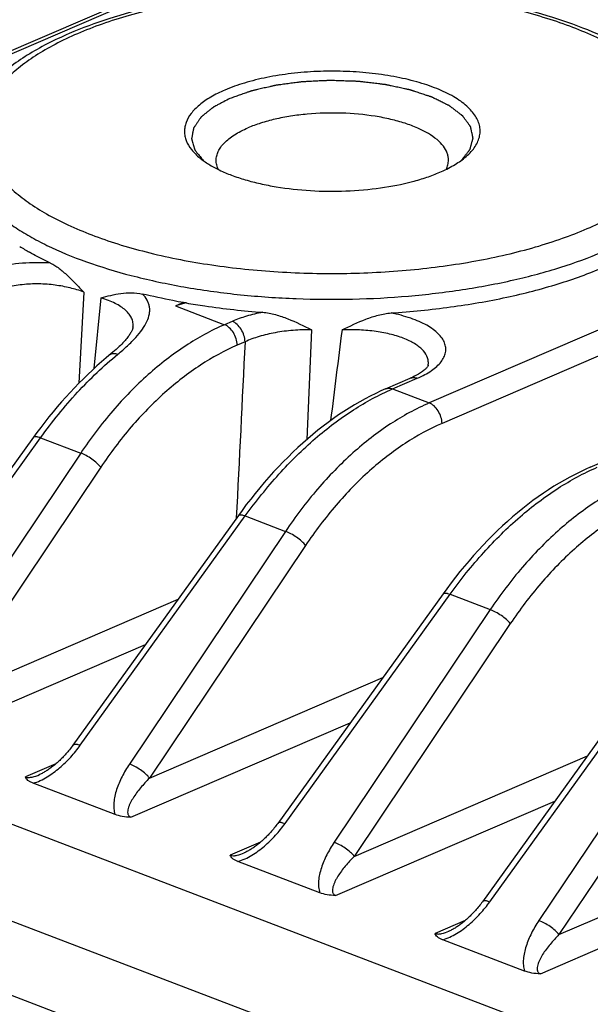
# Model space of a CAD drawing. Header units: millimetres. Extents: x 37 to 570, y 22 to 398.
# Tile 9 of 52: x 112 to 120, y 198 to 212. Entities that reach past the tile are written whole.
import ezdxf

# ---------------------------------------------------------------- set-up
doc = ezdxf.new("R2010")
doc.units = ezdxf.units.MM
doc.header["$LTSCALE"] = 32.67
doc.layers.add('00_COMPONENTS', color=7, linetype='CONTINUOUS')

msp = doc.modelspace()

# ---------------------------------------------------------------- linework, layer by layer
at = {"layer": '00_COMPONENTS', "color": 7}
for p, q in [((108.175, 210.549), (142.686, 225.408)), ((119.81, 206.105), (154.321, 220.965)), ((117.507, 207.55), (117.507, 207.55)), ((116.902, 207.216), (117.253, 207.368)), ((113.058, 201.176), (111.896, 201.62)), ((104.052, 201.487), (130.012, 191.573)), ((115.967, 200.065), (114.805, 200.509)), ((118.876, 198.954), (117.714, 199.398))]:
    msp.add_line(p, q, dxfattribs=at)
at = {"layer": '00_COMPONENTS', "color": 4}
for p, q in [((108.274, 210.548), (142.784, 225.407)), ((152.032, 221.875), (117.522, 207.016)), ((152.214, 221.585), (117.704, 206.726)), ((112.613, 208.591), (112.546, 207.299)), ((112.76, 207.505), (112.859, 208.508)), ((112.76, 207.505), (112.859, 208.508)), ((114.071, 208.435), (113.916, 208.393)), ((113.916, 208.393), (114.613, 208.127)), ((114.724, 208.174), (114.613, 208.127)), ((115.849, 208.055), (115.784, 206.497)), ((114.906, 207.884), (114.795, 207.837)), ((117, 207.215), (117.352, 207.366)), ((117, 207.215), (117.522, 207.016)), ((109.656, 203.269), (112.001, 206.523)), ((112.001, 206.523), (112.571, 206.305)), ((112.571, 206.305), (110.354, 203.002)), ((112.856, 206.105), (110.639, 202.803)), ((112.565, 202.158), (114.909, 205.412)), ((114.909, 205.412), (115.48, 205.194)), ((115.48, 205.194), (113.262, 201.892)), ((115.765, 204.995), (113.548, 201.692)), ((135.495, 191.906), (102.277, 204.592)), ((110.639, 202.803), (113.953, 204.23)), ((115.474, 201.047), (117.818, 204.301)), ((117.818, 204.301), (118.388, 204.083)), ((118.388, 204.083), (116.171, 200.781)), ((118.674, 203.884), (116.457, 200.581)), ((134.314, 190.984), (101.096, 203.669)), ((110.375, 202.247), (113.491, 203.589)), ((118.382, 199.936), (120.727, 203.19)), ((113.548, 201.692), (116.861, 203.119)), ((121.297, 202.972), (119.08, 199.67)), ((121.582, 202.773), (119.365, 199.471)), ((113.283, 201.136), (116.4, 202.478)), ((116.457, 200.581), (119.77, 202.008)), ((112.217, 201.894), (111.786, 201.708)), ((116.192, 200.026), (119.308, 201.367)), ((119.365, 199.471), (122.679, 200.897)), ((115.126, 200.783), (114.695, 200.597)), ((119.101, 198.915), (122.217, 200.257)), ((118.034, 199.672), (117.604, 199.487))]:
    msp.add_line(p, q, dxfattribs=at)
at = {"layer": '00_COMPONENTS', "color": 7}
for points in [[(113.313, 208.09), (113.312, 208.086), (113.311, 208.081), (113.31, 208.074), (113.308, 208.067), (113.305, 208.059), (113.301, 208.051), (113.297, 208.041), (113.292, 208.032), (113.287, 208.021), (113.28, 208.01), (113.273, 207.998), (113.265, 207.986), (113.257, 207.974), (113.247, 207.961), (113.237, 207.947), (113.225, 207.933), (113.213, 207.918), (113.2, 207.902), (113.185, 207.886), (113.17, 207.869), (113.153, 207.852), (113.135, 207.834), (113.116, 207.816), (113.096, 207.797), (113.074, 207.777), (113.052, 207.757), (113.028, 207.737), (113.003, 207.716), (112.932, 207.656)], [(112.932, 207.656), (112.866, 207.6), (112.801, 207.542), (112.736, 207.483), (112.671, 207.422), (112.608, 207.36), (112.545, 207.297), (112.482, 207.232), (112.42, 207.166), (112.358, 207.099), (112.298, 207.031), (112.238, 206.961), (112.178, 206.89), (112.12, 206.818), (112.062, 206.745), (112.004, 206.67), (111.948, 206.595), (111.901, 206.531)], [(117.507, 207.55), (117.507, 207.551), (117.507, 207.55), (117.507, 207.549), (117.506, 207.547), (117.505, 207.545), (117.503, 207.541), (117.501, 207.537), (117.497, 207.531), (117.493, 207.526), (117.488, 207.519), (117.482, 207.512), (117.475, 207.505), (117.467, 207.497), (117.458, 207.489), (117.448, 207.48), (117.438, 207.472), (117.426, 207.463), (117.413, 207.454), (117.399, 207.444), (117.384, 207.435), (117.368, 207.425), (117.351, 207.415), (117.332, 207.405), (117.312, 207.395), (117.29, 207.384), (117.267, 207.374), (117.253, 207.368)], [(116.902, 207.216), (116.836, 207.187), (116.761, 207.152), (116.685, 207.114), (116.61, 207.075), (116.534, 207.033), (116.459, 206.989), (116.384, 206.943), (116.31, 206.896), (116.235, 206.846), (116.161, 206.795), (116.088, 206.741), (116.014, 206.686), (115.941, 206.629), (115.869, 206.57), (115.797, 206.509), (115.726, 206.446), (115.655, 206.382), (115.585, 206.316), (115.516, 206.249), (115.447, 206.18), (115.379, 206.109), (115.311, 206.037), (115.245, 205.963), (115.179, 205.888), (115.114, 205.811), (115.049, 205.733), (114.986, 205.653), (114.923, 205.573), (114.862, 205.491), (114.81, 205.42)], [(111.901, 206.531), (109.552, 203.27)], [(119.81, 206.105), (119.745, 206.076), (119.67, 206.041), (119.594, 206.003), (119.518, 205.964), (119.443, 205.922), (119.368, 205.878), (119.293, 205.833), (119.218, 205.785), (119.144, 205.735), (119.07, 205.684), (118.996, 205.63), (118.923, 205.575), (118.85, 205.518), (118.778, 205.459), (118.706, 205.398), (118.635, 205.336), (118.564, 205.271), (118.494, 205.205), (118.424, 205.138), (118.356, 205.069), (118.287, 204.998), (118.22, 204.926), (118.153, 204.852), (118.087, 204.777), (118.022, 204.7), (117.958, 204.622), (117.895, 204.543), (117.832, 204.462), (117.771, 204.38), (117.719, 204.309)], [(114.81, 205.42), (112.461, 202.16), (112.448, 202.143), (112.436, 202.127), (112.424, 202.111), (112.411, 202.095), (112.399, 202.08), (112.386, 202.065), (112.374, 202.05), (112.361, 202.036), (112.348, 202.022), (112.336, 202.008), (112.323, 201.995), (112.31, 201.982), (112.298, 201.969), (112.285, 201.956), (112.272, 201.944), (112.26, 201.932), (112.247, 201.92), (112.234, 201.909), (112.221, 201.898), (112.209, 201.887), (112.196, 201.876), (112.183, 201.866), (112.171, 201.856), (112.158, 201.846), (112.145, 201.837), (112.133, 201.827), (112.12, 201.819), (112.107, 201.81), (112.095, 201.802), (112.082, 201.794), (112.07, 201.786), (112.058, 201.779), (112.045, 201.772), (112.033, 201.765), (112.021, 201.759), (112.009, 201.753), (111.998, 201.747), (111.986, 201.742), (111.985, 201.741)], [(117.719, 204.309), (115.37, 201.049), (115.357, 201.032), (115.345, 201.016), (115.333, 201), (115.32, 200.984), (115.308, 200.969), (115.295, 200.954), (115.282, 200.939), (115.27, 200.925), (115.257, 200.911), (115.245, 200.897), (115.232, 200.884), (115.219, 200.871), (115.207, 200.858), (115.194, 200.845), (115.181, 200.833), (115.168, 200.821), (115.156, 200.809), (115.143, 200.798), (115.13, 200.787), (115.118, 200.776), (115.105, 200.765), (115.092, 200.755), (115.079, 200.745), (115.067, 200.735), (115.054, 200.726), (115.041, 200.717), (115.029, 200.708), (115.016, 200.699), (115.004, 200.691), (114.991, 200.683), (114.979, 200.675), (114.966, 200.668), (114.954, 200.661), (114.942, 200.654), (114.93, 200.648), (114.918, 200.642), (114.906, 200.636), (114.895, 200.631), (114.893, 200.631)], [(120.628, 203.198), (118.278, 199.938), (118.266, 199.921), (118.254, 199.905), (118.241, 199.889), (118.229, 199.873), (118.216, 199.858), (118.204, 199.843), (118.191, 199.829), (118.179, 199.814), (118.166, 199.8), (118.153, 199.786), (118.141, 199.773), (118.128, 199.76), (118.115, 199.747), (118.103, 199.734), (118.09, 199.722), (118.077, 199.71), (118.064, 199.698), (118.052, 199.687), (118.039, 199.676), (118.026, 199.665), (118.014, 199.654), (118.001, 199.644), (117.988, 199.634), (117.976, 199.624), (117.963, 199.615), (117.95, 199.606), (117.938, 199.597), (117.925, 199.588), (117.913, 199.58), (117.9, 199.572), (117.888, 199.564), (117.875, 199.557), (117.863, 199.55), (117.851, 199.543), (117.839, 199.537), (117.827, 199.531), (117.815, 199.525), (117.803, 199.52), (117.802, 199.52)]]:
    msp.add_lwpolyline(points, dxfattribs=at)
for centre, radius, start, end in [((113.637, 212.352), 3.665, 238.1672, 240.7132), ((115.218, 205.371), 3.29, 111.1587, 113.3131), ((114.016, 208.112), 0.328, 80.2212, 87.4355)]:
    msp.add_arc(centre, radius, start, end, dxfattribs=at)
at = {"layer": '00_COMPONENTS', "color": 4}
msp.add_arc((688.813, 135.301), 577.134, 172.758188, 172.887, dxfattribs=at)
at = {"layer": '00_COMPONENTS', "color": 7}
for points, knots in [([(121.418, 210.734), (121.41, 210.798), (121.383, 210.928), (121.312, 211.114), (121.211, 211.292), (121.083, 211.461), (120.931, 211.62), (120.691, 211.825), (120.332, 212.059), (119.833, 212.297), (119.263, 212.501), (118.632, 212.668), (117.951, 212.795), (117.232, 212.88), (116.492, 212.922), (115.744, 212.92), (115.005, 212.873), (114.289, 212.783), (113.61, 212.652), (112.983, 212.481), (112.59, 212.337), (112.405, 212.258)], [0, 0, 0, 0, 0.019766, 0.039806, 0.060317, 0.081526, 0.103646, 0.126863, 0.177069, 0.232781, 0.293958, 0.360102, 0.430386, 0.503762, 0.57903, 0.65491, 0.730092, 0.803298, 0.873338, 0.939175, 1, 1, 1, 1]), ([(112.405, 212.258), (112.3, 212.212), (112.098, 212.118), (111.815, 211.959), (111.564, 211.787), (111.346, 211.602), (111.164, 211.403), (111.019, 211.189), (110.918, 210.962), (110.882, 210.802), (110.873, 210.722)], [0, 0, 0, 0, 0.152034, 0.294802, 0.428558, 0.553967, 0.672164, 0.784712, 0.893419, 1, 1, 1, 1]), ([(118.027, 210.498), (118.054, 210.519), (118.102, 210.563), (118.163, 210.635), (118.208, 210.709), (118.236, 210.785), (118.248, 210.862), (118.242, 210.94), (118.219, 211.016), (118.179, 211.091), (118.124, 211.163), (118.053, 211.233), (117.967, 211.301), (117.829, 211.389), (117.621, 211.487), (117.336, 211.581), (117.014, 211.654), (116.665, 211.704), (116.3, 211.727), (115.93, 211.725), (115.567, 211.696), (115.222, 211.642), (114.905, 211.565), (114.709, 211.496), (114.618, 211.457)], [0, 0, 0, 0, 0.023083, 0.044153, 0.063484, 0.081488, 0.09872, 0.115835, 0.133504, 0.152324, 0.172759, 0.195126, 0.219618, 0.246319, 0.306273, 0.374393, 0.449369, 0.529462, 0.612657, 0.696787, 0.779639, 0.859063, 0.933077, 1, 1, 1, 1]), ([(114.618, 211.457), (114.549, 211.427), (114.423, 211.365), (114.26, 211.254), (114.138, 211.134), (114.073, 211.023), (114.049, 210.934), (114.043, 210.868), (114.05, 210.802), (114.076, 210.713), (114.144, 210.603), (114.22, 210.529), (114.263, 210.493)], [0, 0, 0, 0, 0.171189, 0.320531, 0.448646, 0.559001, 0.609851, 0.659345, 0.708905, 0.759943, 0.870974, 1, 1, 1, 1]), ([(117.795, 210.464), (117.795, 210.481), (117.792, 210.514), (117.773, 210.583), (117.723, 210.668), (117.63, 210.761), (117.506, 210.846), (117.353, 210.923), (117.173, 210.99), (116.971, 211.045), (116.672, 211.103), (116.274, 211.139), (115.872, 211.128), (115.556, 211.089), (115.335, 211.047), (115.132, 210.992), (115.005, 210.946), (114.946, 210.92)], [0, 0, 0, 0, 0.015999, 0.032438, 0.068058, 0.109274, 0.15719, 0.21203, 0.273437, 0.340658, 0.412663, 0.565937, 0.722328, 0.798123, 0.870459, 0.938099, 1, 1, 1, 1]), ([(114.495, 210.46), (114.495, 210.481), (114.501, 210.525), (114.523, 210.589), (114.561, 210.651), (114.612, 210.711), (114.678, 210.769), (114.786, 210.845), (114.879, 210.892), (114.946, 210.92)], [0, 0, 0, 0, 0.09391, 0.191922, 0.297529, 0.413303, 0.540887, 0.681148, 1, 1, 1, 1]), ([(114.263, 210.493), (114.303, 210.461), (114.392, 210.399), (114.544, 210.318), (114.718, 210.244), (114.913, 210.18), (115.125, 210.126), (115.433, 210.066), (115.839, 210.022), (116.336, 210.017), (116.822, 210.059), (117.205, 210.133), (117.484, 210.216), (117.612, 210.264), (117.672, 210.29)], [0, 0, 0, 0, 0.043544, 0.092189, 0.14578, 0.203948, 0.266173, 0.331814, 0.470323, 0.613061, 0.753174, 0.884043, 0.944195, 1, 1, 1, 1]), ([(114.528, 210.329), (114.517, 210.349), (114.501, 210.392), (114.495, 210.438), (114.495, 210.46)], [0, 0, 0, 0, 0.511632, 1, 1, 1, 1]), ([(117.672, 210.29), (117.739, 210.319), (117.863, 210.38), (117.978, 210.457), (118.027, 210.498)], [0, 0, 0, 0, 0.533198, 1, 1, 1, 1]), ([(117.763, 210.332), (117.774, 210.353), (117.79, 210.396), (117.795, 210.442), (117.795, 210.464)], [0, 0, 0, 0, 0.511635, 1, 1, 1, 1]), ([(112.143, 209), (112.117, 209.013), (112.016, 209.061), (111.916, 209.114), (111.844, 209.155)], [0, 0, 0, 0, 0.257104, 1, 1, 1, 1]), ([(112.143, 209), (112.164, 208.991), (112.205, 208.968), (112.286, 208.911), (112.384, 208.825), (112.498, 208.711), (112.574, 208.632), (112.613, 208.591)], [0, 0, 0, 0, 0.109653, 0.225854, 0.472895, 0.73287, 1, 1, 1, 1]), ([(116.981, 208.294), (117.263, 208.312), (117.814, 208.367), (118.608, 208.503), (119.337, 208.69), (119.791, 208.853), (120.001, 208.944)], [0, 0, 0, 0, 0.273272, 0.534543, 0.778335, 1, 1, 1, 1]), ([(112.859, 208.508), (112.905, 208.521), (112.997, 208.545), (113.141, 208.574), (113.293, 208.586), (113.397, 208.575), (113.448, 208.562)], [0, 0, 0, 0, 0.237702, 0.481916, 0.734718, 1, 1, 1, 1]), ([(114.03, 208.44), (113.981, 208.449), (113.786, 208.486), (113.592, 208.528), (113.448, 208.562)], [0, 0, 0, 0, 0.2548, 1, 1, 1, 1]), ([(114.071, 208.435), (114.159, 208.42), (114.519, 208.363), (114.882, 208.324), (115.156, 208.303)], [0, 0, 0, 0, 0.244718, 1, 1, 1, 1]), ([(115.156, 208.303), (115.217, 208.298), (115.339, 208.274), (115.572, 208.193), (115.739, 208.11), (115.849, 208.055)], [0, 0, 0, 0, 0.248695, 0.499285, 1, 1, 1, 1]), ([(116.283, 208.053), (116.394, 208.107), (116.562, 208.188), (116.797, 208.267), (116.92, 208.289), (116.981, 208.294)], [0, 0, 0, 0, 0.499889, 0.750596, 1, 1, 1, 1]), ([(111.896, 201.62), (111.882, 201.625), (111.855, 201.636), (111.821, 201.657), (111.797, 201.68), (111.788, 201.699), (111.786, 201.708)], [0, 0, 0, 0, 0.314655, 0.587038, 0.813249, 1, 1, 1, 1]), ([(113.283, 201.136), (113.243, 201.137), (113.166, 201.143), (113.092, 201.163), (113.058, 201.176)], [0, 0, 0, 0, 0.532147, 1, 1, 1, 1]), ([(114.805, 200.509), (114.79, 200.514), (114.764, 200.526), (114.73, 200.546), (114.706, 200.57), (114.697, 200.588), (114.695, 200.597)], [0, 0, 0, 0, 0.314655, 0.587039, 0.813249, 1, 1, 1, 1]), ([(116.192, 200.026), (116.151, 200.026), (116.075, 200.033), (116.001, 200.052), (115.967, 200.065)], [0, 0, 0, 0, 0.532146, 1, 1, 1, 1]), ([(117.714, 199.398), (117.699, 199.403), (117.673, 199.415), (117.639, 199.436), (117.615, 199.459), (117.605, 199.478), (117.604, 199.487)], [0, 0, 0, 0, 0.314655, 0.587039, 0.81325, 1, 1, 1, 1]), ([(119.101, 198.915), (119.06, 198.915), (118.984, 198.922), (118.909, 198.941), (118.876, 198.954)], [0, 0, 0, 0, 0.532146, 1, 1, 1, 1])]:
    msp.add_open_spline(points, degree=3, knots=knots, dxfattribs=at)
at = {"layer": '00_COMPONENTS', "color": 4}
for points, knots in [([(119.766, 209.49), (119.874, 209.537), (120.078, 209.633), (120.358, 209.795), (120.599, 209.967), (120.797, 210.148), (120.952, 210.338), (121.06, 210.534), (121.12, 210.734), (121.131, 210.938), (121.091, 211.14), (121.002, 211.338), (120.867, 211.53), (120.686, 211.714), (120.463, 211.89), (120.198, 212.056), (119.895, 212.211), (119.557, 212.352), (119.186, 212.48), (118.639, 212.633), (117.901, 212.779), (116.967, 212.879), (116.003, 212.905), (115.044, 212.855), (114.267, 212.751), (113.677, 212.629), (113.266, 212.523), (112.883, 212.401), (112.639, 212.306), (112.524, 212.256)], [0, 0, 0, 0, 0.030614, 0.058787, 0.084482, 0.107758, 0.128808, 0.147988, 0.165849, 0.183123, 0.200638, 0.219183, 0.23939, 0.261696, 0.286356, 0.313483, 0.343077, 0.375056, 0.409271, 0.445522, 0.523121, 0.605617, 0.690433, 0.774855, 0.85619, 0.894916, 0.931957, 0.967057, 1, 1, 1, 1]), ([(112.524, 212.256), (112.416, 212.21), (112.212, 212.114), (111.932, 211.952), (111.691, 211.78), (111.492, 211.598), (111.338, 211.409), (111.23, 211.213), (111.169, 211.012), (111.159, 210.809), (111.199, 210.607), (111.288, 210.409), (111.423, 210.217), (111.604, 210.032), (111.827, 209.857), (112.092, 209.691), (112.395, 209.536), (112.733, 209.395), (113.104, 209.267), (113.65, 209.114), (114.389, 208.968), (115.323, 208.868), (116.287, 208.842), (117.246, 208.892), (118.023, 208.996), (118.613, 209.118), (119.024, 209.224), (119.407, 209.346), (119.65, 209.441), (119.766, 209.49)], [0, 0, 0, 0, 0.030614, 0.058787, 0.084482, 0.107758, 0.128808, 0.147988, 0.165849, 0.183123, 0.200638, 0.219183, 0.23939, 0.261696, 0.286356, 0.313483, 0.343077, 0.375056, 0.409271, 0.445522, 0.523121, 0.605617, 0.690433, 0.774855, 0.85619, 0.894916, 0.931957, 0.967057, 1, 1, 1, 1]), ([(117.979, 210.46), (117.988, 210.471), (118.006, 210.494), (118.028, 210.522), (118.046, 210.544), (118.059, 210.561), (118.07, 210.575), (118.079, 210.586), (118.084, 210.593), (118.089, 210.599), (118.092, 210.603), (118.095, 210.607), (118.098, 210.61), (118.099, 210.612), (118.101, 210.614), (118.101, 210.616), (118.102, 210.618), (118.102, 210.621), (118.104, 210.624), (118.105, 210.63), (118.107, 210.637), (118.11, 210.649), (118.114, 210.664), (118.119, 210.681), (118.124, 210.699), (118.129, 210.716), (118.133, 210.731), (118.136, 210.743), (118.139, 210.751), (118.141, 210.759), (118.142, 210.764), (118.143, 210.768), (118.144, 210.771), (118.144, 210.772), (118.145, 210.773), (118.145, 210.774), (118.145, 210.774), (118.144, 210.776), (118.144, 210.778), (118.143, 210.782), (118.142, 210.788), (118.14, 210.795), (118.138, 210.807), (118.135, 210.821), (118.13, 210.845), (118.125, 210.868), (118.12, 210.889), (118.118, 210.9), (118.116, 210.909), (118.114, 210.917), (118.113, 210.922), (118.112, 210.927), (118.111, 210.93), (118.111, 210.933), (118.11, 210.934), (118.109, 210.936), (118.108, 210.938), (118.106, 210.94), (118.103, 210.944), (118.1, 210.948), (118.096, 210.954), (118.089, 210.964), (118.079, 210.978), (118.067, 210.995), (118.054, 211.012), (118.042, 211.028), (118.03, 211.045), (118.02, 211.059), (118.012, 211.069), (118.008, 211.075), (118.005, 211.079), (118.003, 211.083), (118.001, 211.085), (117.999, 211.087), (117.998, 211.089), (117.997, 211.09), (117.994, 211.092), (117.989, 211.096), (117.984, 211.1), (117.977, 211.105), (117.969, 211.111), (117.958, 211.119), (117.945, 211.13), (117.92, 211.148), (117.893, 211.169), (117.865, 211.191), (117.848, 211.204), (117.834, 211.214), (117.826, 211.221), (117.819, 211.226), (117.814, 211.229), (117.811, 211.232), (117.81, 211.233), (117.809, 211.234), (117.807, 211.234), (117.805, 211.236), (117.8, 211.238), (117.794, 211.241), (117.785, 211.245), (117.774, 211.251), (117.76, 211.258), (117.741, 211.267), (117.719, 211.278), (117.691, 211.292), (117.663, 211.305), (117.636, 211.319), (117.613, 211.33), (117.594, 211.339), (117.581, 211.346), (117.57, 211.351), (117.563, 211.355), (117.56, 211.356), (117.557, 211.358), (117.554, 211.359), (117.551, 211.36), (117.548, 211.361), (117.542, 211.363), (117.533, 211.366), (117.519, 211.37), (117.502, 211.376), (117.479, 211.383), (117.44, 211.396), (117.395, 211.411), (117.35, 211.426), (117.322, 211.435), (117.3, 211.443), (117.286, 211.447), (117.274, 211.451), (117.266, 211.454), (117.259, 211.456), (117.254, 211.458), (117.251, 211.459), (117.249, 211.459), (117.247, 211.46), (117.244, 211.461), (117.238, 211.462), (117.23, 211.463), (117.22, 211.465), (117.208, 211.468), (117.192, 211.472), (117.166, 211.477), (117.134, 211.484), (117.083, 211.495), (117.031, 211.506), (116.987, 211.515), (116.961, 211.521), (116.942, 211.525), (116.926, 211.528), (116.913, 211.531), (116.905, 211.533), (116.899, 211.534), (116.892, 211.535), (116.879, 211.536), (116.862, 211.538), (116.841, 211.541), (116.813, 211.544), (116.765, 211.55), (116.709, 211.557), (116.654, 211.563), (116.619, 211.567), (116.591, 211.571), (116.57, 211.573), (116.549, 211.575), (116.534, 211.577), (116.523, 211.579), (116.516, 211.579), (116.507, 211.58), (116.496, 211.58), (116.482, 211.581), (116.463, 211.581), (116.434, 211.582), (116.397, 211.583), (116.338, 211.585), (116.28, 211.587), (116.221, 211.589), (116.184, 211.591), (116.155, 211.592), (116.136, 211.592), (116.124, 211.593), (116.117, 211.593), (116.114, 211.593), (116.108, 211.593), (116.1, 211.592), (116.086, 211.592), (116.068, 211.591), (116.039, 211.589), (116.003, 211.588), (115.96, 211.586), (115.917, 211.584), (115.873, 211.582), (115.83, 211.579), (115.794, 211.578), (115.766, 211.576), (115.748, 211.575), (115.733, 211.575), (115.725, 211.574), (115.72, 211.574), (115.716, 211.574), (115.71, 211.573), (115.698, 211.571), (115.681, 211.569), (115.653, 211.565), (115.619, 211.561), (115.564, 211.554), (115.509, 211.546), (115.454, 211.539), (115.419, 211.534), (115.392, 211.531), (115.374, 211.528), (115.361, 211.527), (115.35, 211.525), (115.342, 211.524), (115.335, 211.523), (115.329, 211.521), (115.321, 211.519), (115.309, 211.516), (115.293, 211.513), (115.274, 211.509), (115.249, 211.503), (115.217, 211.495), (115.179, 211.487), (115.141, 211.478), (115.103, 211.469), (115.072, 211.462), (115.047, 211.456), (115.028, 211.452), (115.014, 211.449), (115.004, 211.447), (114.999, 211.446), (114.995, 211.444), (114.989, 211.442), (114.982, 211.44), (114.971, 211.436), (114.957, 211.431), (114.941, 211.425), (114.918, 211.418), (114.891, 211.408), (114.857, 211.396), (114.813, 211.38), (114.757, 211.361), (114.713, 211.345), (114.691, 211.337)], [0, 0, 0, 0, 0.015625, 0.03125, 0.039062, 0.046875, 0.054688, 0.058594, 0.0625, 0.064453, 0.066406, 0.068359, 0.070312, 0.070801, 0.071289, 0.072266, 0.073242, 0.074219, 0.076172, 0.078125, 0.082031, 0.085938, 0.09375, 0.101562, 0.109375, 0.117188, 0.125, 0.128906, 0.132812, 0.136719, 0.138672, 0.140625, 0.141602, 0.14209, 0.142578, 0.142822, 0.143066, 0.143555, 0.144531, 0.146484, 0.148438, 0.152344, 0.15625, 0.164062, 0.171875, 0.1875, 0.195312, 0.199219, 0.203125, 0.207031, 0.208984, 0.210938, 0.212891, 0.213867, 0.214355, 0.214844, 0.21582, 0.216797, 0.21875, 0.220703, 0.222656, 0.226562, 0.234375, 0.242188, 0.25, 0.257812, 0.265625, 0.273438, 0.277344, 0.279297, 0.28125, 0.283203, 0.28418, 0.285156, 0.285645, 0.286133, 0.287109, 0.289062, 0.291016, 0.292969, 0.296875, 0.300781, 0.304688, 0.3125, 0.328125, 0.335938, 0.34375, 0.347656, 0.351562, 0.353516, 0.355469, 0.356445, 0.356934, 0.357178, 0.357422, 0.358398, 0.359375, 0.361328, 0.363281, 0.367188, 0.371094, 0.375, 0.382812, 0.390625, 0.398438, 0.40625, 0.414062, 0.417969, 0.421875, 0.425781, 0.426758, 0.427734, 0.428711, 0.429199, 0.429688, 0.430664, 0.431641, 0.433594, 0.4375, 0.441406, 0.445312, 0.453125, 0.46875, 0.476562, 0.484375, 0.488281, 0.492188, 0.494141, 0.496094, 0.498047, 0.499023, 0.499512, 0.5, 0.500488, 0.500977, 0.501953, 0.503906, 0.505859, 0.507812, 0.511719, 0.515625, 0.523438, 0.53125, 0.546875, 0.554688, 0.558594, 0.5625, 0.566406, 0.568359, 0.570312, 0.571289, 0.572266, 0.574219, 0.578125, 0.582031, 0.585938, 0.59375, 0.609375, 0.617188, 0.625, 0.628906, 0.632812, 0.636719, 0.640625, 0.641602, 0.642578, 0.644531, 0.646484, 0.648438, 0.652344, 0.65625, 0.664062, 0.671875, 0.6875, 0.695312, 0.703125, 0.707031, 0.710938, 0.712891, 0.713867, 0.714355, 0.714844, 0.716797, 0.71875, 0.722656, 0.726562, 0.734375, 0.742188, 0.75, 0.757812, 0.765625, 0.773438, 0.777344, 0.78125, 0.783203, 0.785156, 0.785645, 0.786133, 0.787109, 0.789062, 0.792969, 0.796875, 0.804688, 0.8125, 0.828125, 0.835938, 0.84375, 0.847656, 0.851562, 0.853516, 0.855469, 0.857422, 0.858398, 0.859375, 0.861328, 0.863281, 0.867188, 0.871094, 0.875, 0.882812, 0.890625, 0.898438, 0.90625, 0.914062, 0.917969, 0.921875, 0.925781, 0.926758, 0.927734, 0.928711, 0.929688, 0.931641, 0.933594, 0.9375, 0.941406, 0.945312, 0.953125, 0.960938, 0.96875, 0.984375, 1, 1, 1, 1]), ([(114.691, 211.337), (114.661, 211.322), (114.617, 211.299), (114.566, 211.272), (114.536, 211.257), (114.514, 211.245), (114.496, 211.236), (114.481, 211.228), (114.472, 211.223), (114.465, 211.219), (114.46, 211.217), (114.457, 211.215), (114.455, 211.214), (114.454, 211.213), (114.452, 211.212), (114.448, 211.208), (114.442, 211.203), (114.433, 211.197), (114.425, 211.19), (114.414, 211.181), (114.395, 211.166), (114.368, 211.144), (114.34, 211.122), (114.321, 211.106), (114.31, 211.097), (114.302, 211.091), (114.295, 211.085), (114.289, 211.081), (114.286, 211.078), (114.283, 211.076), (114.282, 211.074), (114.28, 211.073), (114.279, 211.072), (114.278, 211.07), (114.276, 211.067), (114.272, 211.062), (114.268, 211.056), (114.262, 211.047), (114.254, 211.035), (114.244, 211.02), (114.234, 211.006), (114.224, 210.992), (114.214, 210.978), (114.205, 210.963), (114.196, 210.951), (114.19, 210.942), (114.186, 210.936), (114.182, 210.931), (114.18, 210.927), (114.178, 210.924), (114.177, 210.922), (114.176, 210.921), (114.175, 210.92), (114.175, 210.919), (114.175, 210.918), (114.174, 210.916), (114.174, 210.913), (114.173, 210.909), (114.172, 210.905), (114.171, 210.898), (114.169, 210.889), (114.167, 210.877), (114.164, 210.862), (114.161, 210.848), (114.158, 210.833), (114.156, 210.819), (114.153, 210.804), (114.151, 210.792), (114.149, 210.782), (114.147, 210.776), (114.147, 210.771), (114.146, 210.768), (114.146, 210.766), (114.145, 210.765), (114.146, 210.764), (114.146, 210.762), (114.147, 210.76), (114.148, 210.757), (114.149, 210.752), (114.151, 210.746), (114.153, 210.738), (114.156, 210.728), (114.161, 210.711), (114.168, 210.687), (114.175, 210.662), (114.18, 210.645), (114.183, 210.635), (114.185, 210.628), (114.187, 210.622), (114.188, 210.617), (114.189, 210.614), (114.19, 210.611), (114.19, 210.61), (114.19, 210.608), (114.191, 210.607), (114.193, 210.605), (114.195, 210.602), (114.199, 210.597), (114.204, 210.591), (114.211, 210.582), (114.221, 210.57), (114.232, 210.556), (114.247, 210.537), (114.266, 210.513), (114.289, 210.485), (114.304, 210.466), (114.311, 210.457)], [0, 0, 0, 0, 0.0625, 0.09375, 0.109375, 0.125, 0.140625, 0.148438, 0.15625, 0.160156, 0.164062, 0.166016, 0.166992, 0.167969, 0.169922, 0.171875, 0.179688, 0.1875, 0.195312, 0.203125, 0.21875, 0.25, 0.28125, 0.296875, 0.304688, 0.3125, 0.320312, 0.324219, 0.328125, 0.330078, 0.332031, 0.333008, 0.333984, 0.335938, 0.339844, 0.34375, 0.351562, 0.359375, 0.375, 0.390625, 0.40625, 0.421875, 0.4375, 0.453125, 0.46875, 0.476562, 0.484375, 0.488281, 0.492188, 0.496094, 0.498047, 0.499023, 0.5, 0.500977, 0.501953, 0.503906, 0.507812, 0.511719, 0.515625, 0.523438, 0.53125, 0.546875, 0.5625, 0.578125, 0.59375, 0.609375, 0.625, 0.640625, 0.648438, 0.65625, 0.660156, 0.664062, 0.666016, 0.666992, 0.667969, 0.669922, 0.671875, 0.675781, 0.679688, 0.6875, 0.695312, 0.703125, 0.71875, 0.75, 0.78125, 0.796875, 0.804688, 0.8125, 0.820312, 0.824219, 0.828125, 0.830078, 0.832031, 0.833008, 0.833984, 0.835938, 0.839844, 0.84375, 0.851562, 0.859375, 0.875, 0.890625, 0.90625, 0.9375, 0.96875, 1, 1, 1, 1]), ([(110.873, 210.722), (110.866, 210.668), (110.864, 210.558), (110.892, 210.394), (110.951, 210.231), (111.04, 210.071), (111.158, 209.915), (111.305, 209.764), (111.48, 209.618), (111.681, 209.478), (111.908, 209.344), (112.253, 209.171), (112.74, 208.978), (113.386, 208.791), (114.094, 208.645), (114.85, 208.543), (115.635, 208.489), (116.431, 208.482), (117.221, 208.525), (117.986, 208.615), (118.71, 208.75), (119.375, 208.927), (119.79, 209.079), (119.984, 209.162)], [0, 0, 0, 0, 0.016091, 0.032364, 0.049265, 0.067182, 0.086421, 0.107202, 0.129668, 0.153897, 0.179916, 0.207708, 0.268364, 0.335176, 0.407114, 0.482925, 0.561209, 0.640474, 0.719197, 0.795872, 0.869065, 0.937476, 1, 1, 1, 1]), ([(112.143, 209), (112.01, 209.01), (111.743, 209.01), (111.354, 208.945), (110.999, 208.813), (110.793, 208.677), (110.703, 208.601)], [0, 0, 0, 0, 0.261802, 0.521245, 0.768444, 1, 1, 1, 1]), ([(112.613, 208.591), (112.55, 208.614), (112.416, 208.654), (112.203, 208.693), (111.975, 208.71), (111.74, 208.7), (111.51, 208.66), (111.293, 208.587), (111.099, 208.482), (110.986, 208.392), (110.935, 208.343)], [0, 0, 0, 0, 0.112242, 0.235042, 0.364688, 0.497269, 0.629178, 0.757667, 0.881303, 1, 1, 1, 1]), ([(113.313, 208.09), (113.315, 208.113), (113.315, 208.157), (113.296, 208.222), (113.259, 208.281), (113.206, 208.336), (113.139, 208.386), (113.057, 208.432), (112.963, 208.473), (112.895, 208.497), (112.859, 208.508)], [0, 0, 0, 0, 0.099864, 0.197504, 0.299655, 0.411714, 0.53698, 0.676885, 0.831502, 1, 1, 1, 1]), ([(113.097, 207.707), (113.144, 207.746), (113.233, 207.823), (113.351, 207.941), (113.445, 208.055), (113.513, 208.167), (113.545, 208.26), (113.553, 208.331), (113.549, 208.381), (113.537, 208.429), (113.508, 208.494), (113.474, 208.536), (113.448, 208.562)], [0, 0, 0, 0, 0.17488, 0.334129, 0.475559, 0.598418, 0.70461, 0.753289, 0.800411, 0.847334, 0.895465, 1, 1, 1, 1]), ([(115.156, 208.303), (115.078, 208.288), (114.932, 208.253), (114.789, 208.203), (114.724, 208.174)], [0, 0, 0, 0, 0.525777, 1, 1, 1, 1]), ([(117.352, 207.366), (117.389, 207.382), (117.458, 207.415), (117.551, 207.471), (117.629, 207.532), (117.69, 207.595), (117.732, 207.662), (117.756, 207.731), (117.759, 207.802), (117.742, 207.872), (117.704, 207.939), (117.648, 208.004), (117.574, 208.065), (117.484, 208.122), (117.377, 208.174), (117.21, 208.238), (117.075, 208.274), (116.981, 208.294)], [0, 0, 0, 0, 0.075117, 0.143306, 0.204488, 0.258975, 0.307642, 0.352094, 0.394704, 0.438295, 0.485505, 0.538296, 0.597841, 0.664656, 0.738758, 0.819804, 1, 1, 1, 1]), ([(114.613, 208.127), (114.421, 208.044), (114.04, 207.834), (113.507, 207.42), (113.008, 206.906), (112.711, 206.514), (112.571, 206.305)], [0, 0, 0, 0, 0.225985, 0.468816, 0.727578, 1, 1, 1, 1]), ([(114.795, 207.837), (114.794, 207.867), (114.783, 207.93), (114.743, 208.015), (114.687, 208.085), (114.638, 208.117), (114.613, 208.127)], [0, 0, 0, 0, 0.257141, 0.522896, 0.776037, 1, 1, 1, 1]), ([(114.906, 207.884), (114.905, 207.915), (114.893, 207.978), (114.854, 208.063), (114.797, 208.132), (114.749, 208.165), (114.724, 208.174)], [0, 0, 0, 0, 0.257141, 0.522896, 0.776037, 1, 1, 1, 1]), ([(115.849, 208.055), (115.762, 208.056), (115.59, 208.05), (115.34, 208.019), (115.111, 207.965), (114.97, 207.914), (114.906, 207.884)], [0, 0, 0, 0, 0.270939, 0.534212, 0.779985, 1, 1, 1, 1]), ([(117.507, 207.55), (117.51, 207.568), (117.511, 207.604), (117.496, 207.677), (117.452, 207.746), (117.389, 207.806), (117.328, 207.85), (117.257, 207.891), (117.144, 207.942), (116.98, 207.993), (116.763, 208.035), (116.527, 208.056), (116.365, 208.056), (116.283, 208.053)], [0, 0, 0, 0, 0.036499, 0.073367, 0.154236, 0.200989, 0.252704, 0.309605, 0.371652, 0.509984, 0.664247, 0.82946, 1, 1, 1, 1]), ([(114.795, 207.837), (114.613, 207.758), (114.25, 207.559), (113.745, 207.165), (113.271, 206.677), (112.989, 206.304), (112.856, 206.105)], [0, 0, 0, 0, 0.226009, 0.468838, 0.727588, 1, 1, 1, 1]), ([(112.001, 206.523), (112.163, 206.748), (112.503, 207.168), (112.894, 207.541), (113.097, 207.707)], [0, 0, 0, 0, 0.514299, 1, 1, 1, 1]), ([(112.988, 207.703), (112.994, 207.708), (113.009, 207.716), (113.036, 207.721), (113.066, 207.718), (113.086, 207.711), (113.097, 207.707)], [0, 0, 0, 0, 0.211516, 0.441563, 0.702647, 1, 1, 1, 1]), ([(117.253, 207.368), (117.268, 207.374), (117.302, 207.38), (117.336, 207.373), (117.352, 207.366)], [0, 0, 0, 0, 0.47834, 1, 1, 1, 1]), ([(114.909, 205.412), (115.058, 205.618), (115.368, 206.005), (115.882, 206.513), (116.423, 206.923), (116.808, 207.132), (117, 207.215)], [0, 0, 0, 0, 0.272756, 0.531989, 0.774905, 1, 1, 1, 1]), ([(116.902, 207.216), (116.916, 207.222), (116.95, 207.229), (116.984, 207.221), (117, 207.215)], [0, 0, 0, 0, 0.47834, 1, 1, 1, 1]), ([(117.522, 207.016), (117.33, 206.933), (116.948, 206.724), (116.416, 206.309), (115.917, 205.795), (115.62, 205.403), (115.48, 205.194)], [0, 0, 0, 0, 0.225984, 0.468814, 0.727575, 1, 1, 1, 1]), ([(117.704, 206.726), (117.703, 206.757), (117.691, 206.819), (117.652, 206.904), (117.596, 206.974), (117.547, 207.006), (117.522, 207.016)], [0, 0, 0, 0, 0.257141, 0.522896, 0.776037, 1, 1, 1, 1]), ([(117.704, 206.726), (117.522, 206.647), (117.159, 206.448), (116.654, 206.055), (116.18, 205.566), (115.898, 205.193), (115.765, 204.995)], [0, 0, 0, 0, 0.226008, 0.468836, 0.727585, 1, 1, 1, 1]), ([(111.901, 206.531), (111.908, 206.541), (111.929, 206.542), (111.95, 206.539), (111.972, 206.533), (111.989, 206.527), (112.001, 206.523)], [0, 0, 0, 0, 0.34807, 0.482206, 0.636147, 1, 1, 1, 1]), ([(112.856, 206.105), (112.84, 206.126), (112.799, 206.167), (112.729, 206.222), (112.652, 206.27), (112.597, 206.295), (112.571, 206.305)], [0, 0, 0, 0, 0.224051, 0.488798, 0.759434, 1, 1, 1, 1]), ([(117.818, 204.301), (117.966, 204.507), (118.277, 204.894), (118.791, 205.402), (119.332, 205.812), (119.717, 206.021), (119.909, 206.104)], [0, 0, 0, 0, 0.272756, 0.531989, 0.774905, 1, 1, 1, 1]), ([(120.431, 205.905), (120.239, 205.822), (119.857, 205.613), (119.325, 205.198), (118.826, 204.684), (118.529, 204.292), (118.388, 204.083)], [0, 0, 0, 0, 0.225984, 0.468814, 0.727575, 1, 1, 1, 1]), ([(120.613, 205.615), (120.43, 205.537), (120.068, 205.337), (119.563, 204.944), (119.088, 204.455), (118.807, 204.082), (118.674, 203.884)], [0, 0, 0, 0, 0.226008, 0.468836, 0.727585, 1, 1, 1, 1]), ([(114.81, 205.42), (114.817, 205.43), (114.838, 205.431), (114.859, 205.428), (114.881, 205.423), (114.898, 205.416), (114.909, 205.412)], [0, 0, 0, 0, 0.34807, 0.482206, 0.636147, 1, 1, 1, 1]), ([(115.765, 204.995), (115.749, 205.015), (115.708, 205.056), (115.638, 205.111), (115.561, 205.159), (115.506, 205.185), (115.48, 205.194)], [0, 0, 0, 0, 0.224051, 0.488798, 0.759434, 1, 1, 1, 1]), ([(117.719, 204.309), (117.726, 204.319), (117.747, 204.32), (117.768, 204.317), (117.79, 204.312), (117.807, 204.306), (117.818, 204.301)], [0, 0, 0, 0, 0.34807, 0.482206, 0.636147, 1, 1, 1, 1]), ([(118.674, 203.884), (118.658, 203.905), (118.617, 203.945), (118.547, 204), (118.469, 204.048), (118.415, 204.074), (118.388, 204.083)], [0, 0, 0, 0, 0.224051, 0.488798, 0.759434, 1, 1, 1, 1]), ([(111.896, 201.62), (111.93, 201.629), (111.998, 201.655), (112.126, 201.724), (112.274, 201.834), (112.431, 201.987), (112.523, 202.1), (112.565, 202.158)], [0, 0, 0, 0, 0.122357, 0.24779, 0.501089, 0.752857, 1, 1, 1, 1]), ([(112.466, 202.166), (112.473, 202.176), (112.493, 202.177), (112.514, 202.174), (112.536, 202.169), (112.553, 202.163), (112.565, 202.158)], [0, 0, 0, 0, 0.34807, 0.482206, 0.636147, 1, 1, 1, 1]), ([(113.262, 201.892), (113.224, 201.834), (113.155, 201.717), (113.089, 201.563), (113.054, 201.438), (113.04, 201.347), (113.038, 201.259), (113.049, 201.202), (113.058, 201.176)], [0, 0, 0, 0, 0.271062, 0.530976, 0.655638, 0.775812, 0.890738, 1, 1, 1, 1]), ([(113.548, 201.692), (113.532, 201.713), (113.491, 201.754), (113.421, 201.809), (113.344, 201.857), (113.289, 201.882), (113.262, 201.892)], [0, 0, 0, 0, 0.224051, 0.488798, 0.759434, 1, 1, 1, 1]), ([(111.786, 201.708), (111.8, 201.703), (111.834, 201.699), (111.901, 201.709), (111.952, 201.727), (111.985, 201.741)], [0, 0, 0, 0, 0.224464, 0.477009, 1, 1, 1, 1]), ([(113.548, 201.692), (113.525, 201.67), (113.482, 201.624), (113.421, 201.554), (113.365, 201.483), (113.323, 201.422), (113.293, 201.373), (113.274, 201.336), (113.257, 201.299), (113.245, 201.263), (113.237, 201.226), (113.237, 201.196), (113.244, 201.173), (113.252, 201.158), (113.266, 201.145), (113.277, 201.139), (113.283, 201.136)], [0, 0, 0, 0, 0.140891, 0.27873, 0.413098, 0.543299, 0.606513, 0.668193, 0.72805, 0.785702, 0.840692, 0.892743, 0.918059, 0.943565, 0.970413, 1, 1, 1, 1]), ([(114.805, 200.509), (114.839, 200.518), (114.907, 200.544), (115.035, 200.613), (115.183, 200.723), (115.34, 200.876), (115.432, 200.989), (115.474, 201.047)], [0, 0, 0, 0, 0.122357, 0.24779, 0.501089, 0.752857, 1, 1, 1, 1]), ([(115.374, 201.055), (115.381, 201.065), (115.402, 201.067), (115.423, 201.063), (115.445, 201.058), (115.462, 201.052), (115.474, 201.047)], [0, 0, 0, 0, 0.34807, 0.482206, 0.636147, 1, 1, 1, 1]), ([(116.171, 200.781), (116.133, 200.723), (116.063, 200.606), (115.997, 200.452), (115.963, 200.327), (115.948, 200.236), (115.947, 200.148), (115.958, 200.091), (115.967, 200.065)], [0, 0, 0, 0, 0.271062, 0.530976, 0.655638, 0.775812, 0.890738, 1, 1, 1, 1]), ([(116.457, 200.581), (116.44, 200.602), (116.4, 200.643), (116.33, 200.698), (116.252, 200.746), (116.198, 200.771), (116.171, 200.781)], [0, 0, 0, 0, 0.224051, 0.488798, 0.759434, 1, 1, 1, 1]), ([(114.695, 200.597), (114.709, 200.592), (114.743, 200.588), (114.81, 200.598), (114.861, 200.616), (114.893, 200.631)], [0, 0, 0, 0, 0.224464, 0.477009, 1, 1, 1, 1]), ([(116.457, 200.581), (116.434, 200.559), (116.391, 200.514), (116.329, 200.444), (116.273, 200.372), (116.231, 200.312), (116.202, 200.262), (116.183, 200.225), (116.166, 200.189), (116.154, 200.152), (116.146, 200.115), (116.146, 200.085), (116.152, 200.063), (116.161, 200.047), (116.174, 200.034), (116.186, 200.028), (116.192, 200.026)], [0, 0, 0, 0, 0.140891, 0.27873, 0.413098, 0.543299, 0.606513, 0.668193, 0.72805, 0.785702, 0.840692, 0.892743, 0.918059, 0.943565, 0.970413, 1, 1, 1, 1]), ([(117.714, 199.398), (117.748, 199.408), (117.815, 199.433), (117.944, 199.502), (118.092, 199.612), (118.249, 199.765), (118.34, 199.878), (118.382, 199.936)], [0, 0, 0, 0, 0.122357, 0.24779, 0.501089, 0.752857, 1, 1, 1, 1]), ([(118.283, 199.945), (118.29, 199.954), (118.311, 199.956), (118.332, 199.953), (118.354, 199.947), (118.371, 199.941), (118.382, 199.936)], [0, 0, 0, 0, 0.34807, 0.482206, 0.636147, 1, 1, 1, 1]), ([(119.08, 199.67), (119.041, 199.612), (118.972, 199.495), (118.906, 199.341), (118.872, 199.216), (118.857, 199.125), (118.856, 199.037), (118.867, 198.98), (118.876, 198.954)], [0, 0, 0, 0, 0.271062, 0.530976, 0.655638, 0.775812, 0.890738, 1, 1, 1, 1]), ([(119.365, 199.471), (119.349, 199.491), (119.309, 199.532), (119.239, 199.587), (119.161, 199.635), (119.107, 199.66), (119.08, 199.67)], [0, 0, 0, 0, 0.224051, 0.488798, 0.759434, 1, 1, 1, 1]), ([(117.604, 199.487), (117.618, 199.481), (117.651, 199.477), (117.719, 199.487), (117.769, 199.506), (117.802, 199.52)], [0, 0, 0, 0, 0.224464, 0.477009, 1, 1, 1, 1]), ([(119.365, 199.471), (119.343, 199.448), (119.299, 199.403), (119.238, 199.333), (119.182, 199.262), (119.14, 199.201), (119.111, 199.151), (119.091, 199.115), (119.075, 199.078), (119.062, 199.041), (119.055, 199.004), (119.055, 198.974), (119.061, 198.952), (119.07, 198.936), (119.083, 198.923), (119.095, 198.917), (119.101, 198.915)], [0, 0, 0, 0, 0.140891, 0.27873, 0.413098, 0.543299, 0.606513, 0.668193, 0.72805, 0.785702, 0.840692, 0.892743, 0.918059, 0.943565, 0.970413, 1, 1, 1, 1])]:
    msp.add_open_spline(points, degree=3, knots=knots, dxfattribs=at)
msp.add_open_spline([(114.906, 207.884), (114.864, 207.05), (114.822, 206.215), (114.781, 205.38)], degree=3, dxfattribs=at)

doc.saveas('drawing.dxf')
